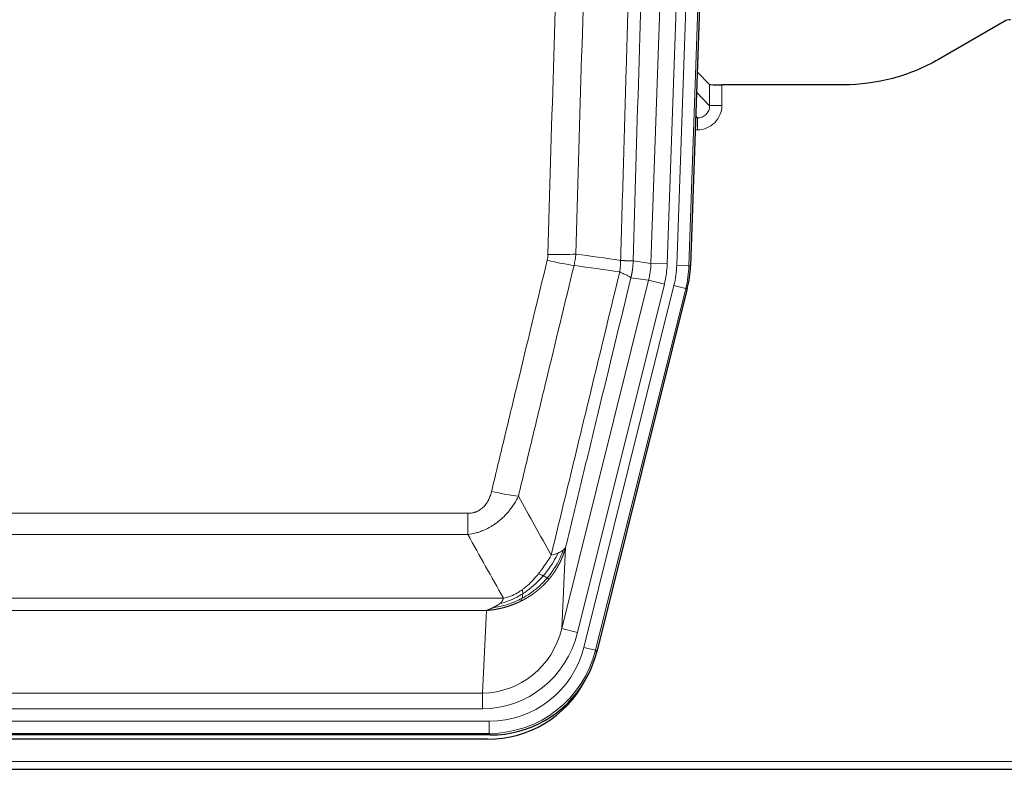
# Model space of a CAD drawing. Header units: inches. Extents: x 0 to 17820, y -10 to 12600.
# Tile 19 of 256: x 3991 to 4233, y 3936 to 4120. Entities that reach past the tile are written whole.
import ezdxf

# ---------------------------------------------------------------- set-up
doc = ezdxf.new("R2010")
doc.units = ezdxf.units.IN
doc.layers.add('1', color=7, linetype='Continuous', true_color=0xffffff)

msp = doc.modelspace()

# ---------------------------------------------------------------- linework, layer by layer
at = {"layer": '1', "color": 110, "linetype": 'Continuous', "lineweight": 13}
for p, q in [((4145.841, 4059.927), (4158.907, 4434.098)), ((4162.899, 4433.959), (4149.833, 4059.788)), ((4152.18, 4059.458), (4165.291, 4434.901)), ((4168.285, 4434.797), (4155.174, 4059.354)), ((4160.253, 4098.672), (4160.242, 4103.903)), ((4163.24, 4103.802), (4163.251, 4098.754)), ((4157.039, 4102), (4160.253, 4098.672)), ((4156.817, 4095.665), (4157.26, 4095.665)), ((4157.26, 4095.665), (4156.833, 4096.107)), ((4157.26, 4095.665), (4157.26, 4092.745)), ((4157.26, 4092.745), (4156.715, 4092.745)), ((4141.464, 4060.543), (4145.841, 4059.927)), ((4145.841, 4059.927), (4149.833, 4059.788)), ((4155.174, 4059.354), (4152.18, 4059.458)), ((4155.174, 4059.354), (4155.547, 4059.301)), ((4145.259, 4055.793), (4140.908, 4056.404)), ((4123.908, 3970.155), (4145.259, 4055.793)), ((4127.783, 3969.188), (4149.135, 4054.826)), ((4129.309, 3965.562), (4151.483, 4054.496)), ((4145.259, 4055.793), (4149.135, 4054.826)), ((4154.389, 4053.772), (4151.483, 4054.496)), ((4154.389, 4053.772), (4132.216, 3964.837)), ((4154.763, 4053.719), (4154.389, 4053.772)), ((3895.472, 3998.509), (4100.815, 3998.509)), ((4100.815, 3993.268), (4100.815, 3998.509)), ((4100.815, 3993.268), (3895.472, 3993.268)), ((4124.865, 3990.21), (4123.908, 3970.155)), ((3886.74, 3977.649), (4109.546, 3977.649)), ((4105.433, 3974.619), (3890.853, 3974.619)), ((4104.465, 3954.34), (4105.433, 3974.619)), ((4127.783, 3969.188), (4123.908, 3970.155)), ((4132.216, 3964.837), (4129.309, 3965.562)), ((4132.216, 3964.837), (4132.509, 3964.462)), ((3891.822, 3954.34), (4104.465, 3954.34)), ((4104.465, 3950.477), (4104.465, 3954.34)), ((4104.465, 3950.477), (3891.822, 3950.477)), ((3890.233, 3947.393), (4106.053, 3947.393)), ((4106.053, 3944.397), (4106.053, 3947.393)), ((4106.053, 3944.397), (3890.233, 3944.397)), ((4106.346, 3944.022), (4106.053, 3944.397)), ((3754.143, 3937.537), (4242.143, 3937.537))]:
    msp.add_line(p, q, dxfattribs=at)
at = {"layer": '1', "color": 2, "linetype": 'Continuous', "lineweight": 25}
for p, q in [((4168.665, 4434.947), (4155.547, 4059.301)), ((4232.687, 4119.415), (4216.523, 4110.072)), ((4160.242, 4103.903), (4157.214, 4107.038)), ((4193.143, 4103.802), (4163.24, 4103.802)), ((4154.763, 4053.719), (4132.509, 3964.462)), ((4106.346, 3944.022), (3889.94, 3944.022)), ((4105.755, 3942.979), (3890.532, 3942.979)), ((3754.143, 3935.589), (4242.143, 3935.589))]:
    msp.add_line(p, q, dxfattribs=at)
for centre, major_axis, ratio, start_param, end_param in [((4234.189, 4116.812), (0.923, -2.86), 0.9982885, 2.8298327, 3.3530369), ((4163.24, 4103.907), (3, 0), 0.0349646, 3.1753451, 4.712515), ((4128.527, 4060.252, 0), (-26.774, 3.763), 0.9986144, 3.0370169, 3.2461684), ((4106.289, 3971.059, 0), (-16.66, 21.323), 0.9977958, 3.5187977, 3.8037475), ((4105.729, 3969.995), (-16.639, 21.297), 0.9990195, 2.4788434, 3.5628372), ((4106.289, 3971.059, 0), (-16.66, 21.323), 0.9977958, 2.4794378, 3.5187977)]:
    msp.add_ellipse(centre, major_axis=major_axis, ratio=ratio, start_param=start_param, end_param=end_param, dxfattribs=at)
at = {"layer": '1', "color": 110, "linetype": 'Continuous', "lineweight": 13}
for centre, major_axis, ratio, start_param, end_param in [((4157.247, 4098.754), (3.237, -5.067), 0.9977321, 5.7157535, 7.2865499), ((4157.247, 4098.676), (1.726, -2.474), 0.9943829, 5.6754356, 7.2462319), ((4163.251, 4098.676), (-3, -0.006), 0.0261769, 4.7123351, 6.249505), ((4120.51, 4063.247), (-9.996, 0.288), 0.1133347, 1.5740649, 2.3314742), ((4120.323, 4061.841), (-9.719, 2.353), 0.1107863, 1.5976112, 2.3432486), ((4125.815, 4060.634), (19.844, -2.789), 0.9980617, 6.1786096, 6.387761), ((4125.815, 4060.634), (23.799, -3.345), 0.9986144, 6.1786096, 6.387761), ((4128.162, 4060.304, 0), (-23.799, 3.345), 0.9986144, 3.0370169, 3.2461684), ((4128.162, 4060.304), (26.766, -3.762), 0.9989218, 6.1786096, 6.387761), ((4106.661, 4005.267), (9.722, -2.342), 0.1329353, 4.744395, 5.4873531), ((4104.544, 3975.323), (-1.001, -20.961), 0.9530564, 0.0460885, 1.3674009), ((4104.544, 3975.323, 0), (-1.185, -24.82), 0.9658521, 0.0460885, 1.3674009), ((4106.002, 3971.426, 0), (-14.809, 18.954), 0.9977958, 2.4794378, 3.8037475), ((4106.002, 3971.426), (16.651, -21.313), 0.9982842, 5.6210305, 6.9453401)]:
    msp.add_ellipse(centre, major_axis=major_axis, ratio=ratio, start_param=start_param, end_param=end_param, dxfattribs=at)
for points, knots in [([(4138.375, 4060.673), (4138.43, 4062.606), (4138.486, 4064.54), (4138.598, 4068.407), (4138.767, 4074.209), (4139.162, 4087.75), (4139.506, 4099.362), (4140.199, 4122.596), (4141.139, 4153.595), (4142.598, 4200.159), (4143.602, 4231.245), (4144.176, 4248.743), (4144.24, 4250.688), (4144.368, 4254.577), (4144.56, 4260.41), (4145.012, 4274.023), (4145.403, 4285.694), (4145.732, 4295.421), (4145.798, 4297.366), (4145.93, 4301.257), (4146.128, 4307.093), (4146.593, 4320.71), (4146.996, 4332.381), (4147.807, 4355.722), (4148.905, 4386.84), (4150.032, 4417.952), (4150.604, 4433.507)], [0, 0, 0, 0, 0.015625, 0.015625, 0.03125, 0.0625, 0.125, 0.125, 0.25, 0.375, 0.5, 0.5, 0.515625, 0.515625, 0.53125, 0.5625, 0.625, 0.625, 0.640625, 0.640625, 0.65625, 0.6875, 0.75, 0.75, 0.875, 1, 1, 1, 1]), ([(4153.659, 4432.031), (4153.089, 4416.532), (4151.965, 4385.531), (4150.871, 4354.524), (4150.061, 4331.267), (4149.66, 4319.638), (4149.196, 4306.069), (4148.998, 4300.254), (4148.867, 4296.377), (4148.801, 4294.439), (4148.473, 4284.747), (4148.083, 4273.119), (4147.633, 4259.555), (4147.441, 4253.742), (4147.313, 4249.867), (4147.249, 4247.93), (4146.677, 4230.495), (4145.675, 4199.521), (4144.221, 4153.126), (4142.815, 4106.796), (4141.909, 4075.953), (4141.464, 4060.543)], [0, 0, 0, 0, 0.125, 0.25, 0.25, 0.3125, 0.34375, 0.359375, 0.359375, 0.375, 0.375, 0.4375, 0.46875, 0.484375, 0.484375, 0.5, 0.5, 0.625, 0.75, 0.875, 1, 1, 1, 1]), ([(4120.51, 4062.113), (4120.948, 4077.351), (4121.838, 4107.852), (4122.759, 4138.399), (4123.461, 4161.328), (4123.697, 4168.974), (4124.173, 4184.271), (4124.413, 4191.923), (4125.138, 4214.887), (4125.629, 4230.204), (4126.253, 4249.357), (4126.378, 4253.188), (4126.629, 4260.849), (4127.007, 4272.342), (4127.39, 4283.834), (4128.161, 4306.819), (4129.203, 4337.466), (4130.811, 4383.438), (4131.911, 4414.087), (4132.469, 4429.411)], [0, 0, 0, 0, 0.125, 0.25, 0.25, 0.3125, 0.3125, 0.375, 0.375, 0.5, 0.5, 0.53125, 0.53125, 0.5625, 0.625, 0.625, 0.75, 0.875, 1, 1, 1, 1]), ([(4139.352, 4429.068), (4138.794, 4413.763), (4137.692, 4383.152), (4136.082, 4337.237), (4135.038, 4306.629), (4134.267, 4283.672), (4133.884, 4272.194), (4133.505, 4260.716), (4133.253, 4253.064), (4133.128, 4249.238), (4132.503, 4230.108), (4132.012, 4214.811), (4131.285, 4191.876), (4131.045, 4184.233), (4130.569, 4168.955), (4130.332, 4161.318), (4129.629, 4138.418), (4128.708, 4107.909), (4127.816, 4077.447), (4127.378, 4062.228)], [0, 0, 0, 0, 0.125, 0.25, 0.375, 0.375, 0.4375, 0.46875, 0.46875, 0.5, 0.5, 0.625, 0.625, 0.6875, 0.6875, 0.75, 0.75, 0.875, 1, 1, 1, 1]), ([(4120.51, 4062.113), (4120.503, 4061.875), (4120.484, 4061.638), (4120.422, 4061.168), (4120.379, 4060.934), (4120.323, 4060.702)], [0, 0, 0, 0, 0.5, 0.5, 1, 1, 1, 1]), ([(4106.661, 4003.9), (4107.796, 4008.628), (4108.931, 4013.357), (4111.203, 4022.818), (4112.341, 4027.55), (4115.756, 4041.751), (4118.037, 4051.224), (4120.323, 4060.702)], [0, 0, 0, 0, 0.25, 0.25, 0.5, 0.5, 1, 1, 1, 1]), ([(4126.919, 4059.428), (4124.631, 4049.963), (4122.347, 4040.503), (4118.927, 4026.322), (4117.789, 4021.597), (4115.513, 4012.148), (4114.377, 4007.426), (4113.241, 4002.705)], [0, 0, 0, 0, 0.5, 0.5, 0.75, 0.75, 1, 1, 1, 1]), ([(4138.375, 4060.673), (4138.354, 4060.195), (4138.338, 4059.72), (4138.28, 4058.775), (4138.238, 4058.305), (4138.163, 4057.839)], [0, 0, 0, 0, 0.5, 0.5, 1, 1, 1, 1]), ([(4138.375, 4060.673), (4138.387, 4060.672), (4138.413, 4060.67), (4138.451, 4060.667), (4138.489, 4060.664), (4138.527, 4060.66), (4138.565, 4060.657), (4138.604, 4060.654), (4138.642, 4060.651), (4138.681, 4060.648), (4138.72, 4060.645), (4138.758, 4060.642), (4138.797, 4060.639), (4138.836, 4060.636), (4138.875, 4060.633), (4138.914, 4060.631), (4138.953, 4060.628), (4138.992, 4060.625), (4139.032, 4060.622), (4139.071, 4060.62), (4139.11, 4060.617), (4139.149, 4060.614), (4139.188, 4060.612), (4139.228, 4060.609), (4139.267, 4060.606), (4139.306, 4060.604), (4139.345, 4060.601), (4139.384, 4060.599), (4139.423, 4060.596), (4139.462, 4060.594), (4139.501, 4060.592), (4139.54, 4060.589), (4139.579, 4060.587), (4139.618, 4060.585), (4139.656, 4060.583), (4139.695, 4060.581), (4139.733, 4060.579), (4139.771, 4060.577), (4139.81, 4060.575), (4139.848, 4060.573), (4139.885, 4060.571), (4139.923, 4060.569), (4139.96, 4060.567), (4139.998, 4060.565), (4140.035, 4060.563), (4140.072, 4060.562), (4140.108, 4060.56), (4140.145, 4060.558), (4140.181, 4060.557), (4140.217, 4060.555), (4140.253, 4060.554), (4140.288, 4060.553), (4140.323, 4060.551), (4140.358, 4060.55), (4140.393, 4060.549), (4140.427, 4060.548), (4140.461, 4060.546), (4140.495, 4060.545), (4140.528, 4060.544), (4140.563, 4060.543), (4140.6, 4060.542), (4140.638, 4060.541), (4140.676, 4060.54), (4140.713, 4060.539), (4140.749, 4060.538), (4140.784, 4060.538), (4140.818, 4060.537), (4140.851, 4060.536), (4140.884, 4060.536), (4140.916, 4060.535), (4140.947, 4060.535), (4140.977, 4060.534), (4141.006, 4060.534), (4141.034, 4060.534), (4141.062, 4060.533), (4141.088, 4060.533), (4141.114, 4060.533), (4141.139, 4060.533), (4141.163, 4060.533), (4141.186, 4060.533), (4141.208, 4060.533), (4141.23, 4060.533), (4141.25, 4060.533), (4141.27, 4060.533), (4141.289, 4060.534), (4141.307, 4060.534), (4141.324, 4060.534), (4141.34, 4060.535), (4141.355, 4060.535), (4141.369, 4060.536), (4141.383, 4060.536), (4141.395, 4060.537), (4141.407, 4060.537), (4141.418, 4060.538), (4141.428, 4060.539), (4141.437, 4060.539), (4141.445, 4060.54), (4141.452, 4060.541), (4141.459, 4060.542), (4141.462, 4060.542), (4141.464, 4060.543)], [0, 0, 0, 0, 0.0069372, 0.0139334, 0.0209887, 0.028103, 0.0352764, 0.0425088, 0.0498003, 0.0571509, 0.0645605, 0.0720292, 0.0795569, 0.0871437, 0.0947896, 0.1024945, 0.1102584, 0.1180815, 0.1259636, 0.1339048, 0.141905, 0.1499643, 0.1580827, 0.1662601, 0.1744966, 0.1827922, 0.1911468, 0.1995605, 0.2080333, 0.2165651, 0.225156, 0.233806, 0.2425151, 0.2512832, 0.2601104, 0.2689967, 0.277942, 0.2869465, 0.29601, 0.3051325, 0.3143142, 0.3235549, 0.3328547, 0.3422136, 0.3516315, 0.3611085, 0.3706446, 0.3802398, 0.3898941, 0.3996074, 0.4093798, 0.4192113, 0.4291019, 0.4390515, 0.4490602, 0.459128, 0.4692549, 0.4794409, 0.4896859, 0.4999901, 0.5124905, 0.524991, 0.5374914, 0.5499918, 0.5624922, 0.5749926, 0.587493, 0.5999934, 0.6124937, 0.6249941, 0.6374944, 0.6499948, 0.6624951, 0.6749954, 0.6874957, 0.699996, 0.7124963, 0.7249966, 0.7374968, 0.7499971, 0.7624973, 0.7749976, 0.7874978, 0.799998, 0.8124982, 0.8249984, 0.8374986, 0.8499988, 0.8624989, 0.8749991, 0.8874992, 0.8999993, 0.9124995, 0.9249996, 0.9374997, 0.9499998, 0.9624998, 0.9749999, 0.9875, 1, 1, 1, 1]), ([(4141.464, 4060.543), (4141.464, 4060.53), (4141.462, 4060.483), (4141.459, 4060.38), (4141.452, 4060.214), (4141.44, 4059.984), (4141.422, 4059.691), (4141.393, 4059.335), (4141.351, 4058.916), (4141.307, 4058.557), (4141.269, 4058.282), (4141.243, 4058.11), (4141.217, 4057.944), (4141.19, 4057.782), (4141.163, 4057.624), (4141.135, 4057.471), (4141.107, 4057.322), (4141.079, 4057.178), (4141.05, 4057.038), (4141.021, 4056.903), (4140.993, 4056.772), (4140.964, 4056.645), (4140.936, 4056.523), (4140.917, 4056.443), (4140.908, 4056.404)], [0, 0, 0, 0, 0.0092499, 0.0337179, 0.073404, 0.128308, 0.1984299, 0.2837694, 0.3843264, 0.5001005, 0.5424888, 0.5838484, 0.6241794, 0.6634821, 0.7017567, 0.7390032, 0.7752221, 0.8104134, 0.8445775, 0.8777146, 0.909825, 0.9409091, 0.9709673, 1, 1, 1, 1]), ([(4121.309, 3988.196), (4122.707, 3993.99), (4124.106, 3999.787), (4126.908, 4011.385), (4128.311, 4017.187), (4132.525, 4034.598), (4135.34, 4046.214), (4138.163, 4057.839)], [0, 0, 0, 0, 0.25, 0.25, 0.5, 0.5, 1, 1, 1, 1]), ([(4140.908, 4056.404), (4138.222, 4045.356), (4135.542, 4034.316), (4131.531, 4017.767), (4130.196, 4012.252), (4127.528, 4001.228), (4126.196, 3995.718), (4124.865, 3990.21)], [0, 0, 0, 0, 0.5, 0.5, 0.75, 0.75, 1, 1, 1, 1]), ([(4138.163, 4057.839), (4138.571, 4057.646), (4138.944, 4057.473), (4139.602, 4057.162), (4139.888, 4057.025), (4140.359, 4056.789), (4140.545, 4056.688), (4140.809, 4056.522), (4140.886, 4056.455), (4140.908, 4056.404)], [0, 0, 0, 0, 0.25, 0.25, 0.5, 0.5, 0.75, 0.75, 1, 1, 1, 1]), ([(4106.661, 4003.9), (4106.64, 4003.812), (4106.618, 4003.725), (4106.572, 4003.551), (4106.548, 4003.464), (4106.473, 4003.205), (4106.418, 4003.034), (4106.3, 4002.696), (4106.237, 4002.529), (4106.1, 4002.199), (4106.027, 4002.036), (4105.87, 4001.715), (4105.786, 4001.557), (4105.65, 4001.323), (4105.604, 4001.246), (4105.507, 4001.093), (4105.458, 4001.017), (4105.304, 4000.793), (4105.196, 4000.649), (4104.968, 4000.37), (4104.848, 4000.236), (4104.659, 4000.043), (4104.561, 3999.948), (4104.46, 3999.857), (4104.392, 3999.797), (4104.358, 3999.768), (4104.183, 3999.621), (4104.039, 3999.513), (4103.592, 3999.211), (4103.275, 3999.041), (4102.855, 3998.871), (4102.77, 3998.84), (4102.597, 3998.78), (4102.51, 3998.753), (4102.248, 3998.678), (4102.072, 3998.637), (4101.718, 3998.572), (4101.539, 3998.548), (4101.179, 3998.517), (4100.997, 3998.509), (4100.815, 3998.509)], [0, 0, 0, 0, 0.03125, 0.03125, 0.0625, 0.0625, 0.125, 0.125, 0.1875, 0.1875, 0.25, 0.25, 0.3125, 0.3125, 0.34375, 0.34375, 0.375, 0.375, 0.4375, 0.4375, 0.5, 0.5, 0.53125, 0.546875, 0.546875, 0.5625, 0.5625, 0.625, 0.625, 0.75, 0.75, 0.78125, 0.78125, 0.8125, 0.8125, 0.875, 0.875, 0.9375, 0.9375, 1, 1, 1, 1]), ([(4113.241, 4002.705), (4112.944, 4002.094), (4112.618, 4001.502), (4111.905, 4000.358), (4111.518, 3999.806), (4110.89, 3999.01), (4110.618, 3998.685), (4110.333, 3998.369), (4110.218, 3998.243), (4110.159, 3998.181), (4109.984, 3997.995), (4109.865, 3997.873), (4109.263, 3997.272), (4108.754, 3996.823), (4108.081, 3996.302), (4107.945, 3996.199), (4107.738, 3996.049), (4107.669, 3996), (4107.529, 3995.902), (4107.459, 3995.853), (4107.107, 3995.615), (4106.82, 3995.434), (4105.944, 3994.92), (4105.339, 3994.616), (4104.635, 3994.318), (4104.557, 3994.286), (4104.399, 3994.222), (4104.32, 3994.191), (4104.082, 3994.099), (4103.923, 3994.041), (4103.443, 3993.874), (4103.12, 3993.774), (4102.145, 3993.504), (4101.485, 3993.365), (4100.815, 3993.268)], [0, 0, 0, 0, 0.125, 0.125, 0.25, 0.25, 0.3125, 0.328125, 0.328125, 0.34375, 0.34375, 0.375, 0.375, 0.5, 0.5, 0.53125, 0.53125, 0.546875, 0.546875, 0.5625, 0.5625, 0.625, 0.625, 0.75, 0.75, 0.765625, 0.765625, 0.78125, 0.78125, 0.8125, 0.8125, 0.875, 0.875, 1, 1, 1, 1]), ([(4123.016, 3988.755), (4122.317, 3987.29), (4121.446, 3985.835), (4120.086, 3984.017), (4119.729, 3983.572), (4119.358, 3983.14)], [0, 0, 0, 0, 0.75, 0.75, 1, 1, 1, 1]), ([(4124.226, 3989.427), (4123.614, 3987.614), (4122.718, 3985.835), (4121.188, 3983.653), (4120.778, 3983.124), (4120.343, 3982.613)], [0, 0, 0, 0, 0.75, 0.75, 1, 1, 1, 1]), ([(4124.865, 3990.21), (4124.859, 3990.187), (4124.847, 3990.141), (4124.829, 3990.073), (4124.811, 3990.005), (4124.793, 3989.937), (4124.774, 3989.87), (4124.755, 3989.802), (4124.736, 3989.736), (4124.717, 3989.669), (4124.698, 3989.603), (4124.679, 3989.537), (4124.659, 3989.471), (4124.639, 3989.405), (4124.619, 3989.34), (4124.599, 3989.275), (4124.579, 3989.211), (4124.559, 3989.147), (4124.538, 3989.083), (4124.517, 3989.019), (4124.497, 3988.956), (4124.476, 3988.893), (4124.454, 3988.83), (4124.433, 3988.767), (4124.412, 3988.705), (4124.39, 3988.643), (4124.369, 3988.582), (4124.347, 3988.52), (4124.325, 3988.459), (4124.303, 3988.399), (4124.281, 3988.338), (4124.259, 3988.278), (4124.237, 3988.218), (4124.214, 3988.159), (4124.192, 3988.099), (4124.169, 3988.04), (4124.146, 3987.982), (4124.123, 3987.923), (4124.101, 3987.865), (4124.077, 3987.807), (4124.054, 3987.75), (4124.031, 3987.693), (4124.008, 3987.636), (4123.984, 3987.579), (4123.961, 3987.523), (4123.937, 3987.467), (4123.914, 3987.411), (4123.89, 3987.355), (4123.866, 3987.3), (4123.842, 3987.245), (4123.819, 3987.191), (4123.795, 3987.136), (4123.77, 3987.082), (4123.746, 3987.028), (4123.722, 3986.975), (4123.698, 3986.922), (4123.674, 3986.869), (4123.649, 3986.816), (4123.625, 3986.764), (4123.6, 3986.712), (4123.576, 3986.66), (4123.551, 3986.609), (4123.527, 3986.557), (4123.502, 3986.506), (4123.477, 3986.456), (4123.453, 3986.405), (4123.428, 3986.355), (4123.403, 3986.306), (4123.378, 3986.256), (4123.353, 3986.207), (4123.329, 3986.158), (4123.304, 3986.109), (4123.279, 3986.061), (4123.254, 3986.013), (4123.229, 3985.965), (4123.204, 3985.917), (4123.179, 3985.87), (4123.154, 3985.823), (4123.129, 3985.776), (4123.104, 3985.73), (4123.079, 3985.684), (4123.054, 3985.638), (4123.028, 3985.592), (4123.003, 3985.547), (4122.978, 3985.502), (4122.953, 3985.457), (4122.928, 3985.412), (4122.903, 3985.368), (4122.878, 3985.324), (4122.853, 3985.28), (4122.828, 3985.237), (4122.803, 3985.194), (4122.778, 3985.151), (4122.753, 3985.108), (4122.728, 3985.066), (4122.703, 3985.023), (4122.678, 3984.982), (4122.653, 3984.94), (4122.628, 3984.899), (4122.603, 3984.857), (4122.578, 3984.817), (4122.553, 3984.776), (4122.529, 3984.736), (4122.504, 3984.696), (4122.479, 3984.656), (4122.454, 3984.616), (4122.43, 3984.577), (4122.405, 3984.538), (4122.38, 3984.499), (4122.356, 3984.461), (4122.331, 3984.423), (4122.307, 3984.385), (4122.282, 3984.347), (4122.258, 3984.309), (4122.234, 3984.272), (4122.209, 3984.235), (4122.185, 3984.198), (4122.161, 3984.162), (4122.137, 3984.126), (4122.113, 3984.09), (4122.089, 3984.054), (4122.065, 3984.018), (4122.041, 3983.983), (4122.017, 3983.948), (4121.993, 3983.914), (4121.969, 3983.879), (4121.946, 3983.845), (4121.922, 3983.811), (4121.898, 3983.777), (4121.875, 3983.743), (4121.852, 3983.71), (4121.828, 3983.677), (4121.805, 3983.644), (4121.782, 3983.612), (4121.759, 3983.579), (4121.736, 3983.547), (4121.713, 3983.515), (4121.69, 3983.484), (4121.667, 3983.452), (4121.644, 3983.421), (4121.622, 3983.39), (4121.599, 3983.36), (4121.577, 3983.329), (4121.554, 3983.299), (4121.532, 3983.269), (4121.51, 3983.239), (4121.488, 3983.21), (4121.466, 3983.181), (4121.444, 3983.152), (4121.422, 3983.123), (4121.4, 3983.094), (4121.379, 3983.066), (4121.357, 3983.038), (4121.336, 3983.01), (4121.314, 3982.982), (4121.293, 3982.955), (4121.272, 3982.927), (4121.251, 3982.9), (4121.23, 3982.874), (4121.209, 3982.847), (4121.188, 3982.821), (4121.167, 3982.795), (4121.147, 3982.769), (4121.127, 3982.743), (4121.106, 3982.717), (4121.086, 3982.692), (4121.066, 3982.667), (4121.046, 3982.642), (4121.026, 3982.618), (4121.006, 3982.593), (4120.987, 3982.569), (4120.967, 3982.545), (4120.948, 3982.521), (4120.928, 3982.498), (4120.909, 3982.475), (4120.89, 3982.452), (4120.871, 3982.429), (4120.852, 3982.406), (4120.84, 3982.391), (4120.834, 3982.383)], [0, 0, 0, 0, 0.0080212, 0.0160154, 0.0239827, 0.0319231, 0.0398365, 0.0477229, 0.0555824, 0.0634149, 0.0712205, 0.0789992, 0.0867509, 0.0944756, 0.1021734, 0.1098443, 0.1174881, 0.1251051, 0.1326951, 0.1402581, 0.1477942, 0.1553034, 0.1627856, 0.1702408, 0.1776691, 0.1850704, 0.1924448, 0.1997923, 0.2071128, 0.2144063, 0.2216729, 0.2289126, 0.2361253, 0.243311, 0.2504698, 0.2576016, 0.2647065, 0.2717845, 0.2788355, 0.2858595, 0.2928566, 0.2998268, 0.30677, 0.3136862, 0.3205755, 0.3274379, 0.3342733, 0.3410817, 0.3478632, 0.3546178, 0.3613454, 0.3680461, 0.3747198, 0.3813665, 0.3879863, 0.3945792, 0.4011451, 0.4076841, 0.4141961, 0.4206811, 0.4271393, 0.4335704, 0.4399746, 0.4463519, 0.4527022, 0.4590256, 0.465322, 0.4715915, 0.477834, 0.4840496, 0.4902382, 0.4963999, 0.5025346, 0.5086424, 0.5147232, 0.5207771, 0.526804, 0.532804, 0.5387771, 0.5447232, 0.5506423, 0.5565345, 0.5623997, 0.568238, 0.5740494, 0.5798338, 0.5855912, 0.5913217, 0.5970253, 0.6027019, 0.6083515, 0.6139742, 0.61957, 0.6251388, 0.6306807, 0.6361956, 0.6416836, 0.6471446, 0.6525787, 0.6579858, 0.663366, 0.6687192, 0.6740455, 0.6793448, 0.6846172, 0.6898627, 0.6950812, 0.7002727, 0.7054373, 0.710575, 0.7156857, 0.7207694, 0.7258262, 0.7308561, 0.735859, 0.740835, 0.745784, 0.7507061, 0.7556012, 0.7604694, 0.7653107, 0.7701249, 0.7749123, 0.7796727, 0.7844061, 0.7891127, 0.7937922, 0.7984448, 0.8030705, 0.8076692, 0.812241, 0.8167858, 0.8213037, 0.8257947, 0.8302587, 0.8346957, 0.8391058, 0.843489, 0.8478452, 0.8521745, 0.8564768, 0.8607522, 0.8650006, 0.8692221, 0.8734166, 0.8775842, 0.8817249, 0.8858386, 0.8899254, 0.8939852, 0.8980181, 0.902024, 0.906003, 0.909955, 0.9138802, 0.9177783, 0.9216495, 0.9254938, 0.9293111, 0.9331015, 0.936865, 0.9406015, 0.944311, 0.9479937, 0.9516493, 0.9552781, 0.9588799, 0.9624547, 0.9660026, 0.9695236, 0.9730176, 0.9764847, 0.9799249, 0.9833381, 0.9867243, 0.9900837, 0.993416, 0.9967215, 1, 1, 1, 1]), ([(4123.016, 3988.755), (4122.893, 3988.704), (4122.765, 3988.654), (4122.432, 3988.532), (4122.222, 3988.461), (4121.78, 3988.325), (4121.549, 3988.259), (4121.309, 3988.196)], [0, 0, 0, 0, 0.25, 0.25, 0.625, 0.625, 1, 1, 1, 1]), ([(4124.226, 3989.427), (4124.187, 3989.397), (4124.147, 3989.367), (4123.979, 3989.248), (4123.84, 3989.161), (4123.537, 3988.993), (4123.372, 3988.912), (4123.137, 3988.807), (4123.077, 3988.781), (4123.016, 3988.755)], [0, 0, 0, 0, 0.125, 0.125, 0.5, 0.5, 0.875, 0.875, 1, 1, 1, 1]), ([(4124.865, 3990.21), (4124.781, 3990.001), (4124.639, 3989.802), (4124.376, 3989.55), (4124.304, 3989.488), (4124.226, 3989.427)], [0, 0, 0, 0, 0.75, 0.75, 1, 1, 1, 1]), ([(4121.309, 3988.196), (4120.616, 3987.056), (4119.849, 3985.867), (4118.723, 3984.337), (4118.432, 3983.959), (4118.133, 3983.589)], [0, 0, 0, 0, 0.75, 0.75, 1, 1, 1, 1]), ([(4120.834, 3982.383), (4120.819, 3982.366), (4120.789, 3982.331), (4120.745, 3982.278), (4120.701, 3982.226), (4120.657, 3982.174), (4120.612, 3982.122), (4120.567, 3982.071), (4120.523, 3982.019), (4120.478, 3981.968), (4120.433, 3981.917), (4120.388, 3981.866), (4120.343, 3981.816), (4120.297, 3981.766), (4120.252, 3981.716), (4120.207, 3981.666), (4120.161, 3981.616), (4120.116, 3981.567), (4120.07, 3981.518), (4120.024, 3981.469), (4119.978, 3981.42), (4119.932, 3981.371), (4119.886, 3981.323), (4119.84, 3981.275), (4119.794, 3981.227), (4119.747, 3981.18), (4119.701, 3981.132), (4119.655, 3981.085), (4119.608, 3981.038), (4119.561, 3980.991), (4119.515, 3980.945), (4119.468, 3980.898), (4119.421, 3980.852), (4119.374, 3980.806), (4119.327, 3980.761), (4119.28, 3980.715), (4119.233, 3980.67), (4119.186, 3980.625), (4119.139, 3980.58), (4119.091, 3980.536), (4119.044, 3980.491), (4118.996, 3980.447), (4118.949, 3980.403), (4118.901, 3980.359), (4118.854, 3980.316), (4118.806, 3980.273), (4118.758, 3980.23), (4118.71, 3980.187), (4118.663, 3980.144), (4118.615, 3980.102), (4118.567, 3980.059), (4118.519, 3980.017), (4118.471, 3979.975), (4118.423, 3979.934), (4118.374, 3979.892), (4118.326, 3979.851), (4118.278, 3979.81), (4118.23, 3979.77), (4118.181, 3979.729), (4118.133, 3979.689), (4118.085, 3979.648), (4118.036, 3979.609), (4117.988, 3979.569), (4117.939, 3979.529), (4117.89, 3979.49), (4117.842, 3979.451), (4117.793, 3979.412), (4117.745, 3979.373), (4117.696, 3979.335), (4117.647, 3979.296), (4117.598, 3979.258), (4117.55, 3979.22), (4117.501, 3979.183), (4117.452, 3979.145), (4117.403, 3979.108), (4117.354, 3979.071), (4117.305, 3979.034), (4117.256, 3978.997), (4117.207, 3978.961), (4117.158, 3978.925), (4117.109, 3978.889), (4117.06, 3978.853), (4117.011, 3978.817), (4116.962, 3978.782), (4116.913, 3978.746), (4116.864, 3978.711), (4116.815, 3978.676), (4116.766, 3978.642), (4116.717, 3978.607), (4116.668, 3978.573), (4116.619, 3978.539), (4116.569, 3978.505), (4116.52, 3978.471), (4116.471, 3978.438), (4116.422, 3978.404), (4116.373, 3978.371), (4116.324, 3978.338), (4116.274, 3978.306), (4116.225, 3978.273), (4116.176, 3978.241), (4116.127, 3978.208), (4116.078, 3978.176), (4116.028, 3978.145), (4115.979, 3978.113), (4115.93, 3978.082), (4115.881, 3978.05), (4115.832, 3978.019), (4115.783, 3977.989), (4115.733, 3977.958), (4115.684, 3977.927), (4115.635, 3977.897), (4115.586, 3977.867), (4115.537, 3977.837), (4115.488, 3977.807), (4115.439, 3977.778), (4115.39, 3977.748), (4115.341, 3977.719), (4115.292, 3977.69), (4115.242, 3977.661), (4115.193, 3977.633), (4115.144, 3977.604), (4115.095, 3977.576), (4115.047, 3977.548), (4114.998, 3977.52), (4114.949, 3977.492), (4114.9, 3977.464), (4114.851, 3977.437), (4114.802, 3977.41), (4114.753, 3977.383), (4114.704, 3977.356), (4114.656, 3977.329), (4114.607, 3977.302), (4114.558, 3977.276), (4114.509, 3977.25), (4114.461, 3977.224), (4114.412, 3977.198), (4114.363, 3977.172), (4114.315, 3977.147), (4114.266, 3977.121), (4114.218, 3977.096), (4114.169, 3977.071), (4114.121, 3977.046), (4114.072, 3977.022), (4114.024, 3976.997), (4113.976, 3976.973), (4113.927, 3976.949), (4113.879, 3976.925), (4113.847, 3976.909), (4113.831, 3976.901)], [0, 0, 0, 0, 0.0076941, 0.0153765, 0.0230472, 0.0307061, 0.0383534, 0.045989, 0.0536129, 0.061225, 0.0688255, 0.0764143, 0.0839914, 0.0915567, 0.0991104, 0.1066524, 0.1141827, 0.1217013, 0.1292082, 0.1367034, 0.1441869, 0.1516588, 0.1591189, 0.1665674, 0.1740041, 0.1814292, 0.1888426, 0.1962444, 0.2036344, 0.2110128, 0.2183794, 0.2257344, 0.2330778, 0.2404094, 0.2477294, 0.2550377, 0.2623343, 0.2696193, 0.2768926, 0.2841542, 0.2914041, 0.2986424, 0.305869, 0.313084, 0.3202872, 0.3274789, 0.3346588, 0.3418271, 0.3489838, 0.3561287, 0.3632621, 0.3703837, 0.3774937, 0.3845921, 0.3916788, 0.3987539, 0.4058173, 0.412869, 0.4199092, 0.4269376, 0.4339544, 0.4409596, 0.4479532, 0.454935, 0.4619053, 0.4688639, 0.4758109, 0.4827462, 0.4896699, 0.496582, 0.5034825, 0.5103713, 0.5172485, 0.524114, 0.5309679, 0.5378102, 0.5446409, 0.55146, 0.5582674, 0.5650632, 0.5718474, 0.57862, 0.5853809, 0.5921303, 0.598868, 0.6055941, 0.6123087, 0.6190116, 0.6257029, 0.6323825, 0.6390506, 0.6457071, 0.652352, 0.6589853, 0.665607, 0.672217, 0.6788155, 0.6854024, 0.6919777, 0.6985414, 0.7050935, 0.7116341, 0.718163, 0.7246804, 0.7311862, 0.7376804, 0.744163, 0.750634, 0.7570935, 0.7635413, 0.7699776, 0.7764024, 0.7828155, 0.7892171, 0.7956072, 0.8019856, 0.8083525, 0.8147079, 0.8210516, 0.8273839, 0.8337045, 0.8400136, 0.8463112, 0.8525972, 0.8588716, 0.8651345, 0.8713859, 0.8776257, 0.8838539, 0.8900706, 0.8962758, 0.9024695, 0.9086516, 0.9148221, 0.9209812, 0.9271287, 0.9332646, 0.9393891, 0.945502, 0.9516034, 0.9576933, 0.9637717, 0.9698385, 0.9758938, 0.9819376, 0.9879699, 0.9939907, 1, 1, 1, 1]), ([(4120.343, 3982.613), (4120.126, 3982.358), (4119.902, 3982.108), (4118.984, 3981.128), (4118.243, 3980.44), (4116.678, 3979.181), (4115.855, 3978.608), (4114.721, 3977.931), (4114.434, 3977.768), (4114.145, 3977.613)], [0, 0, 0, 0, 0.125, 0.125, 0.5, 0.5, 0.875, 0.875, 1, 1, 1, 1]), ([(4118.133, 3983.589), (4117.984, 3983.404), (4117.832, 3983.221), (4117.218, 3982.498), (4116.739, 3981.976), (4115.744, 3980.995), (4115.23, 3980.536), (4114.523, 3979.977), (4114.344, 3979.841), (4114.164, 3979.711)], [0, 0, 0, 0, 0.125, 0.125, 0.5, 0.5, 0.875, 0.875, 1, 1, 1, 1]), ([(4119.358, 3983.14), (4119.172, 3982.925), (4118.982, 3982.712), (4118.211, 3981.875), (4117.601, 3981.28), (4116.331, 3980.168), (4115.672, 3979.653), (4114.77, 3979.027), (4114.543, 3978.875), (4114.314, 3978.729)], [0, 0, 0, 0, 0.125, 0.125, 0.5, 0.5, 0.875, 0.875, 1, 1, 1, 1]), ([(4119.358, 3983.14), (4119.259, 3983.189), (4119.158, 3983.236), (4118.901, 3983.351), (4118.743, 3983.415), (4118.433, 3983.521), (4118.279, 3983.564), (4118.133, 3983.589)], [0, 0, 0, 0, 0.25, 0.25, 0.625, 0.625, 1, 1, 1, 1]), ([(4120.343, 3982.613), (4120.312, 3982.63), (4120.28, 3982.648), (4120.146, 3982.723), (4120.033, 3982.786), (4119.783, 3982.922), (4119.647, 3982.995), (4119.456, 3983.092), (4119.407, 3983.116), (4119.358, 3983.14)], [0, 0, 0, 0, 0.125, 0.125, 0.5, 0.5, 0.875, 0.875, 1, 1, 1, 1]), ([(4120.833, 3982.383), (4120.762, 3982.396), (4120.663, 3982.441), (4120.461, 3982.548), (4120.405, 3982.579), (4120.343, 3982.613)], [0, 0, 0, 0, 0.75, 0.75, 1, 1, 1, 1]), ([(4114.164, 3979.711), (4113.803, 3979.45), (4113.436, 3979.208), (4111.942, 3978.327), (4110.766, 3977.862), (4109.546, 3977.649)], [0, 0, 0, 0, 0.25, 0.25, 1, 1, 1, 1]), ([(4114.314, 3978.729), (4114.316, 3978.827), (4114.314, 3978.924), (4114.301, 3979.159), (4114.285, 3979.292), (4114.237, 3979.529), (4114.204, 3979.632), (4114.164, 3979.711)], [0, 0, 0, 0, 0.25, 0.25, 0.625, 0.625, 1, 1, 1, 1]), ([(4113.831, 3976.901), (4113.809, 3976.89), (4113.766, 3976.869), (4113.701, 3976.837), (4113.636, 3976.806), (4113.571, 3976.775), (4113.506, 3976.744), (4113.441, 3976.713), (4113.375, 3976.683), (4113.31, 3976.652), (4113.245, 3976.623), (4113.18, 3976.593), (4113.115, 3976.563), (4113.05, 3976.534), (4112.985, 3976.505), (4112.919, 3976.477), (4112.854, 3976.448), (4112.789, 3976.42), (4112.724, 3976.392), (4112.658, 3976.364), (4112.593, 3976.337), (4112.528, 3976.309), (4112.463, 3976.282), (4112.397, 3976.256), (4112.332, 3976.229), (4112.267, 3976.203), (4112.202, 3976.177), (4112.137, 3976.151), (4112.071, 3976.125), (4112.006, 3976.1), (4111.941, 3976.075), (4111.876, 3976.05), (4111.81, 3976.025), (4111.745, 3976.001), (4111.68, 3975.977), (4111.615, 3975.953), (4111.55, 3975.929), (4111.485, 3975.905), (4111.419, 3975.882), (4111.354, 3975.859), (4111.289, 3975.836), (4111.224, 3975.814), (4111.159, 3975.791), (4111.094, 3975.769), (4111.029, 3975.747), (4110.964, 3975.726), (4110.899, 3975.704), (4110.834, 3975.683), (4110.769, 3975.662), (4110.704, 3975.641), (4110.639, 3975.621), (4110.575, 3975.6), (4110.51, 3975.58), (4110.445, 3975.56), (4110.38, 3975.541), (4110.316, 3975.521), (4110.251, 3975.502), (4110.186, 3975.483), (4110.122, 3975.464), (4110.057, 3975.445), (4109.992, 3975.427), (4109.928, 3975.409), (4109.863, 3975.391), (4109.799, 3975.373), (4109.735, 3975.356), (4109.67, 3975.338), (4109.606, 3975.321), (4109.542, 3975.304), (4109.477, 3975.288), (4109.413, 3975.271), (4109.349, 3975.255), (4109.285, 3975.239), (4109.221, 3975.223), (4109.157, 3975.207), (4109.093, 3975.192), (4109.029, 3975.177), (4108.965, 3975.162), (4108.902, 3975.147), (4108.838, 3975.132), (4108.774, 3975.118), (4108.71, 3975.104), (4108.647, 3975.09), (4108.583, 3975.076), (4108.52, 3975.062), (4108.456, 3975.049), (4108.393, 3975.036), (4108.33, 3975.023), (4108.267, 3975.01), (4108.203, 3974.997), (4108.14, 3974.985), (4108.077, 3974.973), (4108.014, 3974.961), (4107.951, 3974.949), (4107.888, 3974.937), (4107.826, 3974.926), (4107.763, 3974.914), (4107.7, 3974.903), (4107.638, 3974.892), (4107.575, 3974.882), (4107.512, 3974.871), (4107.45, 3974.861), (4107.388, 3974.851), (4107.325, 3974.841), (4107.263, 3974.831), (4107.201, 3974.821), (4107.139, 3974.812), (4107.077, 3974.803), (4107.015, 3974.794), (4106.953, 3974.785), (4106.892, 3974.776), (4106.83, 3974.767), (4106.768, 3974.759), (4106.707, 3974.751), (4106.645, 3974.743), (4106.584, 3974.735), (4106.523, 3974.728), (4106.461, 3974.72), (4106.4, 3974.713), (4106.339, 3974.706), (4106.278, 3974.699), (4106.217, 3974.692), (4106.156, 3974.685), (4106.096, 3974.679), (4106.035, 3974.673), (4105.974, 3974.667), (4105.914, 3974.661), (4105.854, 3974.655), (4105.793, 3974.649), (4105.733, 3974.644), (4105.673, 3974.639), (4105.613, 3974.634), (4105.553, 3974.629), (4105.493, 3974.624), (4105.453, 3974.621), (4105.433, 3974.619)], [0, 0, 0, 0, 0.0081592, 0.0163092, 0.0244501, 0.0325819, 0.0407045, 0.0488181, 0.0569225, 0.0650178, 0.0731041, 0.0811812, 0.0892493, 0.0973083, 0.1053581, 0.113399, 0.1214307, 0.1294534, 0.137467, 0.1454716, 0.1534671, 0.1614536, 0.169431, 0.1773994, 0.1853588, 0.1933091, 0.2012504, 0.2091827, 0.217106, 0.2250203, 0.2329256, 0.2408219, 0.2487092, 0.2565875, 0.2644568, 0.2723172, 0.2801686, 0.288011, 0.2958444, 0.303669, 0.3114845, 0.3192911, 0.3270888, 0.3348775, 0.3426574, 0.3504282, 0.3581902, 0.3659433, 0.3736874, 0.3814227, 0.389149, 0.3968665, 0.4045751, 0.4122748, 0.4199656, 0.4276476, 0.4353206, 0.4429849, 0.4506403, 0.4582868, 0.4659245, 0.4735534, 0.4811734, 0.4887846, 0.496387, 0.5039805, 0.5115653, 0.5191413, 0.5267084, 0.5342668, 0.5418164, 0.5493572, 0.5568893, 0.5644125, 0.5719271, 0.5794328, 0.5869298, 0.5944181, 0.6018976, 0.6093684, 0.6168305, 0.6242839, 0.6317285, 0.6391644, 0.6465917, 0.6540102, 0.6614201, 0.6688212, 0.6762137, 0.6835975, 0.6909727, 0.6983392, 0.705697, 0.7130462, 0.7203868, 0.7277187, 0.735042, 0.7423567, 0.7496628, 0.7569603, 0.7642491, 0.7715294, 0.7788011, 0.7860642, 0.7933187, 0.8005646, 0.807802, 0.8150309, 0.8222512, 0.8294629, 0.8366661, 0.8438608, 0.851047, 0.8582246, 0.8653938, 0.8725544, 0.8797065, 0.8868502, 0.8939854, 0.9011121, 0.9082303, 0.9153401, 0.9224414, 0.9295343, 0.9366187, 0.9436947, 0.9507623, 0.9578214, 0.9648722, 0.9719145, 0.9789485, 0.985974, 0.9929912, 1, 1, 1, 1]), ([(4114.145, 3977.613), (4113.568, 3977.303), (4112.98, 3977.022), (4110.606, 3976.016), (4108.776, 3975.534), (4107.004, 3975.311)], [0, 0, 0, 0, 0.25, 0.25, 1, 1, 1, 1]), ([(4114.314, 3978.729), (4113.857, 3978.437), (4113.393, 3978.166), (4111.522, 3977.172), (4110.086, 3976.631), (4108.675, 3976.311)], [0, 0, 0, 0, 0.25, 0.25, 1, 1, 1, 1]), ([(4108.675, 3976.311), (4108.683, 3976.318), (4108.699, 3976.331), (4108.723, 3976.35), (4108.746, 3976.37), (4108.769, 3976.39), (4108.792, 3976.41), (4108.814, 3976.43), (4108.836, 3976.45), (4108.858, 3976.469), (4108.879, 3976.489), (4108.9, 3976.509), (4108.921, 3976.529), (4108.941, 3976.549), (4108.961, 3976.569), (4108.981, 3976.589), (4109, 3976.61), (4109.019, 3976.63), (4109.038, 3976.65), (4109.056, 3976.67), (4109.074, 3976.69), (4109.092, 3976.71), (4109.109, 3976.731), (4109.126, 3976.751), (4109.143, 3976.771), (4109.159, 3976.791), (4109.175, 3976.812), (4109.191, 3976.832), (4109.206, 3976.852), (4109.221, 3976.873), (4109.236, 3976.893), (4109.25, 3976.913), (4109.264, 3976.934), (4109.278, 3976.954), (4109.291, 3976.975), (4109.304, 3976.995), (4109.317, 3977.015), (4109.329, 3977.036), (4109.341, 3977.056), (4109.353, 3977.077), (4109.364, 3977.097), (4109.375, 3977.118), (4109.386, 3977.138), (4109.396, 3977.159), (4109.406, 3977.179), (4109.416, 3977.199), (4109.426, 3977.22), (4109.435, 3977.24), (4109.443, 3977.261), (4109.452, 3977.281), (4109.46, 3977.302), (4109.467, 3977.322), (4109.475, 3977.343), (4109.482, 3977.363), (4109.489, 3977.384), (4109.495, 3977.404), (4109.501, 3977.425), (4109.507, 3977.445), (4109.512, 3977.466), (4109.517, 3977.486), (4109.522, 3977.506), (4109.527, 3977.527), (4109.531, 3977.547), (4109.534, 3977.568), (4109.538, 3977.588), (4109.541, 3977.609), (4109.544, 3977.629), (4109.545, 3977.643), (4109.546, 3977.649)], [0, 0, 0, 0, 0.0185022, 0.0368847, 0.0551481, 0.073293, 0.0913199, 0.1092294, 0.1270222, 0.1446988, 0.1622598, 0.1797059, 0.1970378, 0.2142561, 0.2313614, 0.2483544, 0.265236, 0.2820066, 0.2986672, 0.3152184, 0.331661, 0.3479958, 0.3642235, 0.380345, 0.3963611, 0.4122725, 0.4280803, 0.4437851, 0.459388, 0.4748898, 0.4902915, 0.5055939, 0.5207981, 0.535905, 0.5509156, 0.565831, 0.5806521, 0.5953801, 0.6100159, 0.6245607, 0.6390157, 0.6533819, 0.6676604, 0.6818526, 0.6959596, 0.7099825, 0.7239227, 0.7377815, 0.75156, 0.7652597, 0.7788818, 0.7924277, 0.8058989, 0.8192966, 0.8326224, 0.8458776, 0.8590638, 0.8721825, 0.8852351, 0.8982233, 0.9111485, 0.9240124, 0.9368166, 0.9495628, 0.9622525, 0.9748874, 0.9874694, 1, 1, 1, 1]), ([(4113.831, 3976.901), (4113.864, 3976.959), (4113.903, 3977.028), (4113.985, 3977.19), (4114.028, 3977.283), (4114.095, 3977.458), (4114.121, 3977.533), (4114.145, 3977.613)], [0, 0, 0, 0, 0.375, 0.375, 0.75, 0.75, 1, 1, 1, 1]), ([(4114.145, 3977.613), (4114.158, 3977.653), (4114.169, 3977.695), (4114.214, 3977.864), (4114.243, 3978), (4114.287, 3978.284), (4114.302, 3978.433), (4114.312, 3978.631), (4114.313, 3978.68), (4114.314, 3978.729)], [0, 0, 0, 0, 0.125, 0.125, 0.5, 0.5, 0.875, 0.875, 1, 1, 1, 1]), ([(4105.433, 3974.619), (4105.438, 3974.622), (4105.449, 3974.626), (4105.465, 3974.633), (4105.482, 3974.64), (4105.499, 3974.648), (4105.517, 3974.655), (4105.534, 3974.663), (4105.553, 3974.67), (4105.571, 3974.678), (4105.59, 3974.686), (4105.61, 3974.694), (4105.629, 3974.703), (4105.65, 3974.711), (4105.67, 3974.72), (4105.691, 3974.728), (4105.713, 3974.737), (4105.734, 3974.747), (4105.757, 3974.756), (4105.779, 3974.765), (4105.802, 3974.775), (4105.825, 3974.785), (4105.849, 3974.795), (4105.873, 3974.805), (4105.898, 3974.815), (4105.923, 3974.826), (4105.948, 3974.836), (4105.974, 3974.847), (4106, 3974.858), (4106.026, 3974.87), (4106.053, 3974.881), (4106.08, 3974.893), (4106.108, 3974.905), (4106.136, 3974.917), (4106.165, 3974.929), (4106.194, 3974.942), (4106.223, 3974.954), (4106.252, 3974.967), (4106.282, 3974.98), (4106.313, 3974.994), (4106.344, 3975.007), (4106.375, 3975.021), (4106.407, 3975.035), (4106.439, 3975.049), (4106.471, 3975.064), (4106.504, 3975.079), (4106.537, 3975.094), (4106.57, 3975.109), (4106.604, 3975.124), (4106.639, 3975.14), (4106.674, 3975.156), (4106.709, 3975.172), (4106.744, 3975.189), (4106.78, 3975.205), (4106.817, 3975.222), (4106.853, 3975.239), (4106.89, 3975.257), (4106.928, 3975.275), (4106.966, 3975.293), (4106.991, 3975.305), (4107.004, 3975.311)], [0, 0, 0, 0, 0.0121901, 0.0245516, 0.0370849, 0.0497905, 0.0626689, 0.0757204, 0.0889455, 0.1023447, 0.1159182, 0.1296666, 0.14359, 0.1576889, 0.1719636, 0.1864145, 0.2010418, 0.2158458, 0.2308268, 0.2459852, 0.261321, 0.2768347, 0.2925265, 0.3083966, 0.3244452, 0.3406727, 0.357079, 0.3736646, 0.3904296, 0.4073742, 0.4244986, 0.4418029, 0.4592875, 0.4769523, 0.4947976, 0.5128236, 0.5310305, 0.5494183, 0.5679872, 0.5867374, 0.605669, 0.6247822, 0.644077, 0.6635537, 0.6832123, 0.7030529, 0.7230758, 0.7432809, 0.7636685, 0.7842385, 0.8049912, 0.8259267, 0.8470449, 0.8683461, 0.8898303, 0.9114976, 0.9333482, 0.955382, 0.9775993, 1, 1, 1, 1]), ([(4107.004, 3975.311), (4107.018, 3975.318), (4107.046, 3975.331), (4107.088, 3975.351), (4107.128, 3975.371), (4107.168, 3975.391), (4107.206, 3975.41), (4107.244, 3975.428), (4107.28, 3975.447), (4107.315, 3975.465), (4107.35, 3975.482), (4107.383, 3975.499), (4107.415, 3975.516), (4107.446, 3975.532), (4107.476, 3975.548), (4107.505, 3975.563), (4107.533, 3975.578), (4107.56, 3975.593), (4107.585, 3975.607), (4107.61, 3975.62), (4107.634, 3975.633), (4107.656, 3975.645), (4107.678, 3975.657), (4107.698, 3975.668), (4107.718, 3975.679), (4107.736, 3975.689), (4107.754, 3975.699), (4107.77, 3975.708), (4107.785, 3975.716), (4107.799, 3975.724), (4107.812, 3975.732), (4107.824, 3975.739), (4107.835, 3975.745), (4107.845, 3975.75), (4107.854, 3975.755), (4107.862, 3975.76), (4107.869, 3975.764), (4107.875, 3975.767), (4107.879, 3975.77), (4107.892, 3975.777), (4107.913, 3975.789), (4107.942, 3975.806), (4107.97, 3975.824), (4107.999, 3975.841), (4108.026, 3975.858), (4108.054, 3975.875), (4108.081, 3975.892), (4108.108, 3975.909), (4108.135, 3975.926), (4108.161, 3975.942), (4108.187, 3975.959), (4108.213, 3975.976), (4108.238, 3975.993), (4108.263, 3976.009), (4108.288, 3976.026), (4108.312, 3976.042), (4108.336, 3976.059), (4108.36, 3976.075), (4108.383, 3976.091), (4108.406, 3976.107), (4108.429, 3976.124), (4108.451, 3976.14), (4108.473, 3976.156), (4108.495, 3976.171), (4108.516, 3976.187), (4108.537, 3976.203), (4108.558, 3976.219), (4108.578, 3976.234), (4108.598, 3976.25), (4108.618, 3976.265), (4108.637, 3976.281), (4108.657, 3976.296), (4108.669, 3976.306), (4108.675, 3976.311)], [0, 0, 0, 0, 0.0247661, 0.0489206, 0.0724636, 0.0953949, 0.1177147, 0.1394229, 0.1605195, 0.1810045, 0.2008779, 0.2201398, 0.23879, 0.2568287, 0.2742558, 0.2910713, 0.3072753, 0.3228676, 0.3378484, 0.3522176, 0.3659752, 0.3791212, 0.3916556, 0.4035785, 0.4148897, 0.4255894, 0.4356775, 0.445154, 0.454019, 0.4622723, 0.4699141, 0.4769443, 0.4833629, 0.48917, 0.4943654, 0.4989493, 0.5029216, 0.5062824, 0.5090316, 0.5111692, 0.5284651, 0.5456049, 0.5625886, 0.5794163, 0.5960881, 0.612604, 0.6289642, 0.6451687, 0.6612176, 0.6771111, 0.6928491, 0.7084319, 0.7238594, 0.7391318, 0.7542492, 0.7692118, 0.7840195, 0.7986726, 0.8131712, 0.8275153, 0.8417051, 0.8557408, 0.8696224, 0.8833501, 0.8969241, 0.9103445, 0.9236114, 0.936725, 0.9496856, 0.9624932, 0.975148, 0.9876502, 1, 1, 1, 1])]:
    msp.add_open_spline(points, degree=3, knots=knots, dxfattribs=at)
at = {"layer": '1', "color": 2, "linetype": 'Continuous', "lineweight": 25}
msp.add_open_spline([(4216.523, 4110.072), (4212.989, 4108.03), (4209.188, 4106.454), (4201.305, 4104.34), (4197.224, 4103.802), (4193.143, 4103.802)], degree=3, knots=[0, 0, 0, 0, 0.5, 0.5, 1, 1, 1, 1], dxfattribs=at)
at = {"layer": '1', "color": 110, "linetype": 'Continuous', "lineweight": 13}
for points in [[(4127.378, 4062.228), (4127.337, 4061.754), (4127.22, 4060.814), (4127.031, 4059.888), (4126.919, 4059.428)], [(4127.378, 4062.228), (4131.044, 4061.712), (4134.71, 4061.194), (4138.375, 4060.673)], [(4138.163, 4057.839), (4134.415, 4058.371), (4130.668, 4058.901), (4126.919, 4059.428)], [(4113.241, 4002.705), (4115.945, 3997.873), (4118.635, 3993.037), (4121.309, 3988.196)], [(4109.546, 3977.649), (4106.653, 3982.861), (4103.742, 3988.067), (4100.815, 3993.268)]]:
    msp.add_open_spline(points, degree=3, dxfattribs=at)

doc.saveas('drawing.dxf')
